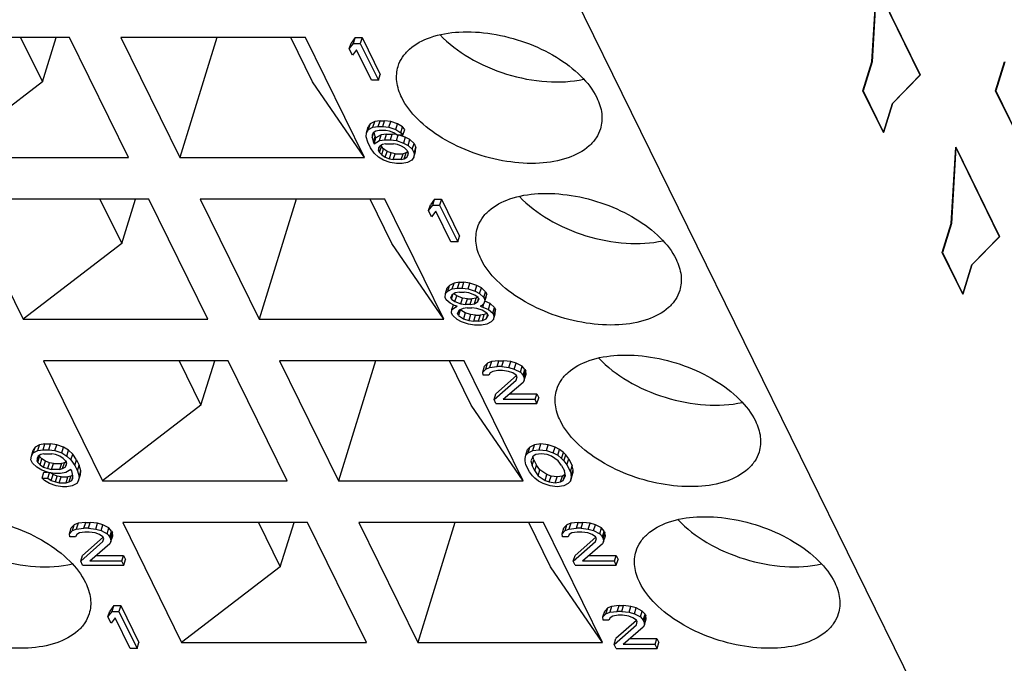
# Model space of a CAD drawing. Header units: millimetres. Extents: x 0 to 420, y 0 to 297.
# Tile 54 of 124: x 188.27 to 194.9, y 38.55 to 42.88. Entities that reach past the tile are written whole.
import ezdxf

# ---------------------------------------------------------------- set-up
doc = ezdxf.new("R2010")
doc.units = ezdxf.units.MM
doc.header["$LTSCALE"] = 23.1
doc.layers.get('0').update_dxf_attribs({"linetype": 'CONTINUOUS'})
doc.layers.add('INTFCLR_139', color=7, linetype='CONTINUOUS')

msp = doc.modelspace()

# ---------------------------------------------------------------- linework, layer by layer
at = {"color": 7, "linetype": 'CONTINUOUS'}
for p, q in [((188.33557, 50.51846), (197.94439, 30.93774)), ((188.6064, 42.76387), (187.36297, 42.76387)), ((188.27675, 42.76387), (188.42344, 42.46494)), ((188.42344, 42.46494), (188.51582, 42.76387)), ((189.00295, 41.95578), (188.6064, 42.76387)), ((190.19522, 42.76387), (188.95179, 42.76387)), ((188.95179, 42.76387), (189.34835, 41.95578)), ((189.59807, 42.76387), (189.34835, 41.95578)), ((190.24254, 42.46494), (190.09585, 42.76387)), ((190.59177, 41.95578), (190.19522, 42.76387)), ((190.52911, 42.76387), (190.50123, 42.72684)), ((190.51701, 42.72471), (190.52911, 42.76387)), ((190.52911, 42.76387), (190.57516, 42.76387)), ((190.57516, 42.76387), (190.56306, 42.72471)), ((190.57516, 42.76387), (190.69718, 42.51523)), ((190.48913, 42.68767), (190.50123, 42.72684)), ((190.48913, 42.68767), (190.51701, 42.72471)), ((190.5099, 42.64535), (190.48913, 42.68767)), ((190.53778, 42.68238), (190.5099, 42.64535)), ((190.51701, 42.72471), (190.56306, 42.72471)), ((190.63902, 42.47606), (190.53778, 42.68238)), ((190.56306, 42.72471), (190.68508, 42.47606)), ((190.68508, 42.47606), (190.69718, 42.51523)), ((188.42344, 42.46494), (187.75952, 41.95578)), ((190.59177, 41.95578), (190.24254, 42.46494)), ((190.68508, 42.47606), (190.63902, 42.47606)), ((190.60507, 42.12293), (190.61718, 42.1621)), ((190.62982, 42.18326), (190.61718, 42.1621)), ((190.61772, 42.1441), (190.62982, 42.18326)), ((190.61772, 42.1441), (190.64831, 42.15997)), ((190.66041, 42.19913), (190.62982, 42.18326)), ((190.64831, 42.15997), (190.66041, 42.19913)), ((190.64831, 42.15997), (190.68409, 42.16526)), ((190.69619, 42.20442), (190.66041, 42.19913)), ((190.68409, 42.16526), (190.69619, 42.20442)), ((190.68409, 42.16526), (190.71479, 42.16526)), ((190.69619, 42.20442), (190.72689, 42.20442)), ((190.71479, 42.16526), (190.72689, 42.20442)), ((190.71479, 42.16526), (190.75576, 42.15997)), ((190.76787, 42.19913), (190.72689, 42.20442)), ((190.75576, 42.15997), (190.76787, 42.19913)), ((190.75576, 42.15997), (190.80193, 42.1441)), ((190.81403, 42.18326), (190.76787, 42.19913)), ((190.80193, 42.1441), (190.81403, 42.18326)), ((190.84744, 42.1621), (190.81403, 42.18326)), ((190.83534, 42.12293), (190.84744, 42.1621)), ((190.86291, 42.14623), (190.84744, 42.1621)), ((190.6027, 42.09648), (190.60507, 42.12293)), ((190.6132, 42.05945), (190.6027, 42.09648)), ((190.60507, 42.12293), (190.61772, 42.1441)), ((190.65113, 42.12293), (190.64357, 42.10706)), ((190.64357, 42.10706), (190.64368, 42.09119)), ((190.64368, 42.09119), (190.65402, 42.12465)), ((190.64368, 42.09119), (190.65158, 42.05945)), ((190.66896, 42.13351), (190.65113, 42.12293)), ((190.65158, 42.05945), (190.66368, 42.09862)), ((190.65677, 42.04887), (190.66887, 42.08804)), ((190.66368, 42.09862), (190.65679, 42.12629)), ((190.66368, 42.09862), (190.66887, 42.08804)), ((190.70454, 42.1092), (190.66887, 42.08804)), ((190.68939, 42.1388), (190.66896, 42.13351)), ((190.73545, 42.1388), (190.68939, 42.1388)), ((190.69244, 42.07003), (190.70454, 42.1092)), ((190.74032, 42.11449), (190.70454, 42.1092)), ((190.72822, 42.07532), (190.74032, 42.11449)), ((190.76107, 42.13351), (190.73545, 42.1388)), ((190.74032, 42.11449), (190.7787, 42.11449)), ((190.78929, 42.12293), (190.76107, 42.13351)), ((190.7666, 42.07532), (190.7787, 42.11449)), ((190.80691, 42.11085), (190.7787, 42.11449)), ((190.81243, 42.10706), (190.78929, 42.12293)), ((190.80193, 42.1441), (190.83534, 42.12293)), ((190.80757, 42.07003), (190.81902, 42.10706)), ((190.8508, 42.10706), (190.81243, 42.10706)), ((190.86584, 42.09333), (190.82588, 42.10706)), ((190.83534, 42.12293), (190.8508, 42.10706)), ((190.8508, 42.10706), (190.86291, 42.14623)), ((190.86584, 42.09333), (190.85374, 42.05416)), ((190.89666, 42.07746), (190.86584, 42.09333)), ((190.63137, 42.02242), (190.6132, 42.05945)), ((190.65722, 41.98539), (190.63137, 42.02242)), ((190.65158, 42.05945), (190.65677, 42.04887)), ((190.65677, 42.04887), (190.69244, 42.07003)), ((190.69526, 42.033), (190.6851, 42.02242)), ((190.6851, 42.02242), (190.68522, 42.00655)), ((190.68522, 42.00655), (190.6925, 42.03012)), ((190.69244, 42.07003), (190.72822, 42.07532)), ((190.693, 41.99068), (190.70511, 42.02984)), ((190.7131, 42.04358), (190.69526, 42.033)), ((190.70169, 42.03681), (190.70511, 42.02984)), ((190.72057, 42.01397), (190.70511, 42.02984)), ((190.73353, 42.04887), (190.7131, 42.04358)), ((190.72822, 42.07532), (190.7666, 42.07532)), ((190.73353, 42.04887), (190.78725, 42.04887)), ((190.7666, 42.07532), (190.80757, 42.07003)), ((190.81288, 42.04358), (190.78725, 42.04887)), ((190.80757, 42.07003), (190.85374, 42.05416)), ((190.8411, 42.033), (190.81288, 42.04358)), ((190.86164, 42.02242), (190.8411, 42.033)), ((190.85374, 42.05416), (190.88455, 42.03829)), ((190.8771, 42.00655), (190.86164, 42.02242)), ((190.88455, 42.03829), (190.89666, 42.07746)), ((190.88455, 42.03829), (190.91288, 42.01184)), ((190.92499, 42.051), (190.89666, 42.07746)), ((190.91288, 42.01184), (190.92499, 42.051)), ((190.92499, 42.051), (190.93797, 42.02455)), ((190.92587, 41.98539), (190.93797, 42.02455)), ((190.9356, 41.9981), (190.93797, 42.02455)), ((187.75952, 41.95578), (189.00295, 41.95578)), ((189.34835, 41.95578), (190.59177, 41.95578)), ((190.68555, 41.95893), (190.65722, 41.98539)), ((190.693, 41.99068), (190.68522, 42.00655)), ((190.71896, 41.93777), (190.68555, 41.95893)), ((190.693, 41.99068), (190.70847, 41.97481)), ((190.70847, 41.97481), (190.72057, 42.01397)), ((190.70847, 41.97481), (190.73161, 41.95893)), ((190.74371, 41.9981), (190.72057, 42.01397)), ((190.73161, 41.95893), (190.74371, 41.9981)), ((190.73161, 41.95893), (190.75983, 41.94835)), ((190.77193, 41.98752), (190.74371, 41.9981)), ((190.75983, 41.94835), (190.77193, 41.98752)), ((190.79755, 41.98223), (190.77193, 41.98752)), ((190.78545, 41.94306), (190.79755, 41.98223)), ((190.79755, 41.98223), (190.85128, 41.98223)), ((190.83918, 41.94306), (190.85128, 41.98223)), ((190.87171, 41.98752), (190.85128, 41.98223)), ((190.85961, 41.94835), (190.87171, 41.98752)), ((190.85961, 41.94835), (190.87744, 41.95893)), ((190.88312, 41.99429), (190.87171, 41.98752)), ((190.8771, 42.00655), (190.88489, 41.99068)), ((190.88494, 41.98321), (190.87744, 41.95893)), ((190.87744, 41.95893), (190.885, 41.97481)), ((190.885, 41.97481), (190.88489, 41.99068)), ((190.92349, 41.95893), (190.91085, 41.93777)), ((190.91288, 42.01184), (190.92587, 41.98539)), ((190.92349, 41.95893), (190.9356, 41.9981)), ((190.92587, 41.98539), (190.92349, 41.95893)), ((190.76513, 41.9219), (190.71896, 41.93777)), ((190.75983, 41.94835), (190.78545, 41.94306)), ((190.8061, 41.91661), (190.76513, 41.9219)), ((190.83918, 41.94306), (190.78545, 41.94306)), ((190.84448, 41.91661), (190.8061, 41.91661)), ((190.83918, 41.94306), (190.85961, 41.94835)), ((190.88026, 41.9219), (190.84448, 41.91661)), ((190.91085, 41.93777), (190.88026, 41.9219)), ((189.14022, 41.67605), (187.89679, 41.67605)), ((187.89679, 41.67605), (188.29335, 40.86796)), ((188.81057, 41.67605), (188.95727, 41.37712)), ((188.95727, 41.37712), (189.04964, 41.67605)), ((189.53677, 40.86796), (189.14022, 41.67605)), ((190.72904, 41.67605), (189.48562, 41.67605)), ((189.48562, 41.67605), (189.88217, 40.86796)), ((190.13189, 41.67605), (189.88217, 40.86796)), ((190.77636, 41.37712), (190.62967, 41.67605)), ((191.1256, 40.86796), (190.72904, 41.67605)), ((191.02295, 41.59986), (191.03505, 41.63902)), ((191.02295, 41.59986), (191.05083, 41.63689)), ((191.06293, 41.67605), (191.03505, 41.63902)), ((191.05083, 41.63689), (191.06293, 41.67605)), ((191.05083, 41.63689), (191.09688, 41.63689)), ((191.06293, 41.67605), (191.10899, 41.67605)), ((191.10899, 41.67605), (191.09688, 41.63689)), ((191.09688, 41.63689), (191.2189, 41.38824)), ((191.10899, 41.67605), (191.231, 41.42741)), ((191.04372, 41.55753), (191.02295, 41.59986)), ((191.0716, 41.59457), (191.04372, 41.55753)), ((191.17285, 41.38824), (191.0716, 41.59457)), ((191.2189, 41.38824), (191.231, 41.42741)), ((188.95727, 41.37712), (188.29335, 40.86796)), ((191.1256, 40.86796), (190.77636, 41.37712)), ((191.2189, 41.38824), (191.17285, 41.38824)), ((191.16364, 41.09544), (191.14841, 41.07957)), ((191.15154, 41.05628), (191.16364, 41.09544)), ((191.19423, 41.11132), (191.16364, 41.09544)), ((191.18213, 41.07215), (191.19423, 41.11132)), ((191.23001, 41.11661), (191.19423, 41.11132)), ((191.21791, 41.07744), (191.23001, 41.11661)), ((191.23001, 41.11661), (191.26072, 41.11661)), ((191.24861, 41.07744), (191.26072, 41.11661)), ((191.30169, 41.11132), (191.26072, 41.11661)), ((191.28959, 41.07215), (191.30169, 41.11132)), ((191.34786, 41.09544), (191.30169, 41.11132)), ((191.33575, 41.05628), (191.34786, 41.09544)), ((191.37867, 41.07957), (191.34786, 41.09544)), ((191.13393, 41.01396), (191.1363, 41.04041)), ((191.1363, 41.04041), (191.14841, 41.07957)), ((191.1363, 41.04041), (191.15154, 41.05628)), ((191.15154, 41.05628), (191.18213, 41.07215)), ((191.17987, 41.02983), (191.17231, 41.01396)), ((191.1775, 41.00337), (191.18726, 41.03494)), ((191.20279, 41.0457), (191.17987, 41.02983)), ((191.18213, 41.07215), (191.21791, 41.07744)), ((191.21274, 41.02667), (191.19394, 41.03957)), ((191.20064, 40.9875), (191.21274, 41.02667)), ((191.23089, 41.05099), (191.20279, 41.0457)), ((191.25123, 41.0108), (191.21274, 41.02667)), ((191.21791, 41.07744), (191.24861, 41.07744)), ((191.23089, 41.05099), (191.26159, 41.05099)), ((191.24861, 41.07744), (191.28959, 41.07215)), ((191.29489, 41.0457), (191.26159, 41.05099)), ((191.28959, 41.07215), (191.33575, 41.05628)), ((191.33338, 41.02983), (191.29489, 41.0457)), ((191.35652, 41.01396), (191.33338, 41.02983)), ((191.33575, 41.05628), (191.36657, 41.04041)), ((191.36657, 41.04041), (191.37867, 41.07957)), ((191.36657, 41.04041), (191.3949, 41.01396)), ((191.407, 41.05312), (191.37867, 41.07957)), ((191.3949, 41.01396), (191.407, 41.05312)), ((191.40269, 40.99808), (191.41479, 41.03725)), ((191.407, 41.05312), (191.41479, 41.03725)), ((191.40982, 41.01609), (191.41479, 41.03725)), ((191.14172, 40.99808), (191.13393, 41.01396)), ((191.16746, 40.97692), (191.14172, 40.99808)), ((191.19827, 40.96105), (191.16746, 40.97692)), ((191.1775, 41.00337), (191.17231, 41.01396)), ((191.1775, 41.00337), (191.20064, 40.9875)), ((191.18055, 40.9346), (191.19003, 40.96529)), ((191.21622, 40.95576), (191.19827, 40.96105)), ((191.20064, 40.9875), (191.23913, 40.97163)), ((191.20603, 40.95877), (191.20346, 40.95047)), ((191.23913, 40.97163), (191.25123, 41.0108)), ((191.23913, 40.97163), (191.27243, 40.96634)), ((191.28453, 41.00551), (191.25123, 41.0108)), ((191.27243, 40.96634), (191.28453, 41.00551)), ((191.30313, 40.96634), (191.27243, 40.96634)), ((191.28453, 41.00551), (191.31523, 41.00551)), ((191.30313, 40.96634), (191.31523, 41.00551)), ((191.30313, 40.96634), (191.33124, 40.97163)), ((191.34334, 41.0108), (191.31523, 41.00551)), ((191.33124, 40.97163), (191.34334, 41.0108)), ((191.33124, 40.97163), (191.35415, 40.9875)), ((191.35219, 41.01693), (191.34334, 41.0108)), ((191.35415, 40.9875), (191.36008, 41.0067)), ((191.35415, 40.9875), (191.36171, 41.00337)), ((191.35652, 41.01396), (191.36171, 41.00337)), ((191.38248, 40.96105), (191.36973, 40.95576)), ((191.39772, 40.97692), (191.38248, 40.96105)), ((191.38767, 40.95047), (191.39496, 40.97405)), ((191.3949, 41.01396), (191.40269, 40.99808)), ((191.39772, 40.97692), (191.40982, 41.01609)), ((191.40269, 40.99808), (191.39772, 40.97692)), ((191.43827, 40.97377), (191.40144, 40.98895)), ((191.42616, 40.9346), (191.43827, 40.97377)), ((191.4666, 40.94732), (191.43827, 40.97377)), ((191.17818, 40.90815), (191.18055, 40.9346)), ((191.18597, 40.89228), (191.17818, 40.90815)), ((191.18055, 40.9346), (191.20346, 40.95047)), ((191.2143, 40.86583), (191.18597, 40.89228)), ((191.20346, 40.95047), (191.21622, 40.95576)), ((191.2292, 40.92931), (191.21656, 40.90815)), ((191.22434, 40.89228), (191.21656, 40.90815)), ((191.23645, 40.93144), (191.22434, 40.89228)), ((191.22434, 40.89228), (191.25775, 40.87112)), ((191.25471, 40.93989), (191.2292, 40.92931)), ((191.23609, 40.93217), (191.23645, 40.93144)), ((191.26986, 40.91028), (191.23645, 40.93144)), ((191.28281, 40.94518), (191.25471, 40.93989)), ((191.26986, 40.91028), (191.25775, 40.87112)), ((191.30575, 40.8997), (191.26986, 40.91028)), ((191.28281, 40.94518), (191.31352, 40.94518)), ((191.30575, 40.8997), (191.29365, 40.86054)), ((191.33905, 40.89441), (191.30575, 40.8997)), ((191.34681, 40.93989), (191.31352, 40.94518)), ((191.32695, 40.85525), (191.33905, 40.89441)), ((191.33905, 40.89441), (191.36975, 40.89441)), ((191.38271, 40.92931), (191.34681, 40.93989)), ((191.36975, 40.89441), (191.35765, 40.85525)), ((191.36973, 40.95576), (191.38767, 40.95047)), ((191.39786, 40.8997), (191.36975, 40.89441)), ((191.41612, 40.90815), (191.38271, 40.92931)), ((191.38576, 40.86054), (191.39786, 40.8997)), ((191.38767, 40.95047), (191.42616, 40.9346)), ((191.41643, 40.90741), (191.39786, 40.8997)), ((191.42016, 40.89991), (191.41127, 40.87112)), ((191.41127, 40.87112), (191.42391, 40.89228)), ((191.41612, 40.90815), (191.42391, 40.89228)), ((191.42616, 40.9346), (191.4545, 40.90815)), ((191.4545, 40.90815), (191.4666, 40.94732)), ((191.4545, 40.90815), (191.46228, 40.89228)), ((191.45991, 40.86583), (191.47202, 40.90499)), ((191.46228, 40.89228), (191.45991, 40.86583)), ((191.46228, 40.89228), (191.47439, 40.93144)), ((191.4666, 40.94732), (191.47439, 40.93144)), ((191.47202, 40.90499), (191.47439, 40.93144)), ((188.29335, 40.86796), (189.53677, 40.86796)), ((189.88217, 40.86796), (191.1256, 40.86796)), ((191.24511, 40.84996), (191.2143, 40.86583)), ((191.29128, 40.83409), (191.24511, 40.84996)), ((191.25775, 40.87112), (191.29365, 40.86054)), ((191.33225, 40.8288), (191.29128, 40.83409)), ((191.29365, 40.86054), (191.32695, 40.85525)), ((191.35765, 40.85525), (191.32695, 40.85525)), ((191.37831, 40.8288), (191.33225, 40.8288)), ((191.35765, 40.85525), (191.38576, 40.86054)), ((191.41409, 40.83409), (191.37831, 40.8288)), ((191.38576, 40.86054), (191.41127, 40.87112)), ((191.44468, 40.84996), (191.41409, 40.83409)), ((191.45991, 40.86583), (191.44468, 40.84996)), ((189.67404, 40.58824), (188.43062, 40.58824)), ((188.43062, 40.58824), (188.82717, 39.78014)), ((189.3444, 40.58824), (189.49109, 40.28931)), ((189.49109, 40.28931), (189.58347, 40.58824)), ((190.0706, 39.78014), (189.67404, 40.58824)), ((191.26287, 40.58824), (190.01944, 40.58824)), ((190.01944, 40.58824), (190.41599, 39.78014)), ((190.66571, 40.58824), (190.41599, 39.78014)), ((191.31019, 40.28931), (191.16349, 40.58824)), ((191.65942, 39.78014), (191.26287, 40.58824)), ((191.42033, 40.57237), (191.40002, 40.5512)), ((191.40823, 40.5332), (191.42033, 40.57237)), ((191.44584, 40.58295), (191.42033, 40.57237)), ((191.44584, 40.58295), (191.43374, 40.54378)), ((191.49698, 40.58824), (191.44584, 40.58295)), ((191.48487, 40.54907), (191.49698, 40.58824)), ((191.49698, 40.58824), (191.52768, 40.58824)), ((191.51557, 40.54907), (191.52768, 40.58824)), ((191.57633, 40.58295), (191.52768, 40.58824)), ((191.56422, 40.54378), (191.57633, 40.58295)), ((191.61222, 40.57237), (191.57633, 40.58295)), ((191.60012, 40.5332), (191.61222, 40.57237)), ((191.65331, 40.5512), (191.61222, 40.57237)), ((191.38791, 40.51204), (191.40002, 40.5512)), ((191.38791, 40.51204), (191.40823, 40.5332)), ((191.39062, 40.49088), (191.38791, 40.51204)), ((191.40823, 40.5332), (191.43374, 40.54378)), ((191.43656, 40.50675), (191.429, 40.49088)), ((191.43374, 40.54378), (191.48487, 40.54907)), ((191.4544, 40.51733), (191.43656, 40.50675)), ((191.49018, 40.52262), (191.4544, 40.51733)), ((191.51557, 40.54907), (191.48487, 40.54907)), ((191.52088, 40.52262), (191.49018, 40.52262)), ((191.51557, 40.54907), (191.56422, 40.54378)), ((191.56185, 40.51733), (191.52088, 40.52262)), ((191.59007, 40.50675), (191.56185, 40.51733)), ((191.56422, 40.54378), (191.60012, 40.5332)), ((191.61321, 40.49088), (191.59007, 40.50675)), ((191.60012, 40.5332), (191.6412, 40.51204)), ((191.6412, 40.51204), (191.65331, 40.5512)), ((191.6412, 40.51204), (191.65926, 40.49088)), ((191.67137, 40.53004), (191.65331, 40.5512)), ((191.65926, 40.49088), (191.67137, 40.53004)), ((191.66446, 40.4803), (191.67656, 40.51946)), ((191.66716, 40.45914), (191.67927, 40.4983)), ((191.67137, 40.53004), (191.67656, 40.51946)), ((191.67927, 40.4983), (191.67656, 40.51946)), ((191.429, 40.49088), (191.39062, 40.49088)), ((191.46342, 40.32688), (191.61344, 40.45914)), ((191.61439, 40.48847), (191.47553, 40.36604)), ((191.6596, 40.44326), (191.52483, 40.32688)), ((191.6184, 40.4803), (191.61321, 40.49088)), ((191.61344, 40.45914), (191.6184, 40.4803)), ((191.66446, 40.4803), (191.65926, 40.49088)), ((191.66716, 40.45914), (191.6596, 40.44326)), ((191.66446, 40.4803), (191.66716, 40.45914)), ((191.46342, 40.32688), (191.47553, 40.36604)), ((191.57018, 40.36604), (191.75185, 40.36604)), ((191.73974, 40.32688), (191.75185, 40.36604)), ((191.75185, 40.36604), (191.76483, 40.33959)), ((191.47641, 40.30043), (191.46342, 40.32688)), ((191.47641, 40.30043), (191.75272, 40.30043)), ((191.73974, 40.32688), (191.52483, 40.32688)), ((191.75272, 40.30043), (191.73974, 40.32688)), ((191.75272, 40.30043), (191.76483, 40.33959)), ((189.49109, 40.28931), (188.82717, 39.78014)), ((191.65942, 39.78014), (191.31019, 40.28931)), ((188.34923, 39.9473), (188.36133, 39.98647)), ((188.34923, 39.9473), (188.36187, 39.96846)), ((188.37397, 40.00763), (188.36133, 39.98647)), ((188.36187, 39.96846), (188.37397, 40.00763)), ((188.36187, 39.96846), (188.39246, 39.98433)), ((188.40456, 40.0235), (188.37397, 40.00763)), ((188.39246, 39.98433), (188.40456, 40.0235)), ((188.39246, 39.98433), (188.42824, 39.98962)), ((188.44034, 40.02879), (188.40456, 40.0235)), ((188.42824, 39.98962), (188.44034, 40.02879)), ((188.42824, 39.98962), (188.46662, 39.98962)), ((188.44034, 40.02879), (188.47872, 40.02879)), ((188.46662, 39.98962), (188.47872, 40.02879)), ((188.46662, 39.98962), (188.50759, 39.98433)), ((188.51969, 40.0235), (188.47872, 40.02879)), ((188.50759, 39.98433), (188.51969, 40.0235)), ((188.50759, 39.98433), (188.55376, 39.96846)), ((188.56586, 40.00763), (188.51969, 40.0235)), ((188.55376, 39.96846), (188.56586, 40.00763)), ((188.55376, 39.96846), (188.58717, 39.9473)), ((188.59927, 39.98647), (188.56586, 40.00763)), ((188.58717, 39.9473), (188.59927, 39.98647)), ((188.6276, 39.96001), (188.59927, 39.98647)), ((191.6778, 39.95259), (191.6899, 39.99176)), ((191.6778, 39.95259), (191.69304, 39.96846)), ((191.70514, 40.00763), (191.6899, 39.99176)), ((191.69304, 39.96846), (191.70514, 40.00763)), ((191.69304, 39.96846), (191.72363, 39.98433)), ((191.73573, 40.0235), (191.70514, 40.00763)), ((191.72363, 39.98433), (191.73573, 40.0235)), ((191.72363, 39.98433), (191.76709, 39.98962)), ((191.77919, 40.02879), (191.73573, 40.0235)), ((191.76709, 39.98962), (191.77919, 40.02879)), ((191.76709, 39.98962), (191.81573, 39.98433)), ((191.82784, 40.0235), (191.77919, 40.02879)), ((191.81573, 39.98433), (191.82784, 40.0235)), ((191.81573, 39.98433), (191.8619, 39.96846)), ((191.874, 40.00763), (191.82784, 40.0235)), ((191.8619, 39.96846), (191.874, 40.00763)), ((191.8619, 39.96846), (191.89272, 39.95259)), ((191.90482, 39.99176), (191.874, 40.00763)), ((191.89272, 39.95259), (191.90482, 39.99176)), ((191.93055, 39.97059), (191.90482, 39.99176)), ((191.91845, 39.93143), (191.93055, 39.97059)), ((191.94602, 39.95472), (191.93055, 39.97059)), ((188.34686, 39.92085), (188.34923, 39.9473)), ((188.35724, 39.89969), (188.34686, 39.92085)), ((188.38557, 39.87324), (188.35724, 39.89969)), ((188.39528, 39.9473), (188.38772, 39.93143)), ((188.38772, 39.93143), (188.38783, 39.91556)), ((188.38783, 39.91556), (188.39817, 39.94901)), ((188.39302, 39.90498), (188.38783, 39.91556)), ((188.39302, 39.90498), (188.40513, 39.94414)), ((188.39302, 39.90498), (188.40849, 39.88911)), ((188.41311, 39.95788), (188.39528, 39.9473)), ((188.40171, 39.95111), (188.40513, 39.94414)), ((188.42059, 39.92827), (188.40513, 39.94414)), ((188.40849, 39.88911), (188.42059, 39.92827)), ((188.43354, 39.96317), (188.41311, 39.95788)), ((188.44373, 39.9124), (188.42059, 39.92827)), ((188.43162, 39.87324), (188.44373, 39.9124)), ((188.43354, 39.96317), (188.48727, 39.96317)), ((188.47195, 39.90182), (188.44373, 39.9124)), ((188.45984, 39.86265), (188.47195, 39.90182)), ((188.49757, 39.89653), (188.47195, 39.90182)), ((188.5129, 39.95788), (188.48727, 39.96317)), ((188.54111, 39.9473), (188.5129, 39.95788)), ((188.56425, 39.93143), (188.54111, 39.9473)), ((188.57173, 39.90182), (188.5513, 39.89653)), ((188.55963, 39.86265), (188.57173, 39.90182)), ((188.57972, 39.91556), (188.56425, 39.93143)), ((188.58314, 39.90859), (188.57173, 39.90182)), ((188.58496, 39.89751), (188.57746, 39.87324)), ((188.57972, 39.91556), (188.58491, 39.90498)), ((188.58502, 39.88911), (188.58491, 39.90498)), ((188.58717, 39.9473), (188.6155, 39.92085)), ((188.6155, 39.92085), (188.6276, 39.96001)), ((188.6155, 39.92085), (188.64135, 39.88382)), ((188.65345, 39.92298), (188.6276, 39.96001)), ((188.64135, 39.88382), (188.65345, 39.92298)), ((188.65345, 39.92298), (188.67162, 39.88595)), ((191.67283, 39.93143), (191.6778, 39.95259)), ((191.67295, 39.91556), (191.67283, 39.93143)), ((191.67825, 39.88911), (191.67295, 39.91556)), ((191.72645, 39.9473), (191.71132, 39.91556)), ((191.71132, 39.91556), (191.71923, 39.88382)), ((191.71923, 39.88382), (191.73133, 39.92298)), ((191.73133, 39.92298), (191.72568, 39.94568)), ((191.74428, 39.95788), (191.72645, 39.9473)), ((191.73133, 39.92298), (191.7495, 39.88595)), ((191.78007, 39.96317), (191.74428, 39.95788)), ((191.82104, 39.95788), (191.78007, 39.96317)), ((191.84926, 39.9473), (191.82104, 39.95788)), ((191.89554, 39.91556), (191.84926, 39.9473)), ((191.89272, 39.95259), (191.91845, 39.93143)), ((191.91879, 39.88382), (191.89554, 39.91556)), ((191.91845, 39.93143), (191.93391, 39.91556)), ((191.93391, 39.91556), (191.94602, 39.95472)), ((191.93391, 39.91556), (191.95457, 39.88911)), ((191.96667, 39.92827), (191.94602, 39.95472)), ((191.95457, 39.88911), (191.96667, 39.92827)), ((191.96667, 39.92827), (191.99004, 39.88066)), ((188.41898, 39.85207), (188.38557, 39.87324)), ((188.40849, 39.88911), (188.43162, 39.87324)), ((188.46515, 39.8362), (188.41898, 39.85207)), ((188.42192, 39.79917), (188.43402, 39.83834)), ((188.43162, 39.87324), (188.45984, 39.86265)), ((188.43402, 39.83834), (188.45894, 39.83834)), ((188.45984, 39.86265), (188.48547, 39.85736)), ((188.46029, 39.79917), (188.47149, 39.83538)), ((188.50612, 39.83091), (188.46515, 39.8362)), ((188.49554, 39.82247), (188.47791, 39.83455)), ((188.48547, 39.85736), (188.49757, 39.89653)), ((188.53919, 39.85736), (188.48547, 39.85736)), ((188.49757, 39.89653), (188.5513, 39.89653)), ((188.5513, 39.89653), (188.53919, 39.85736)), ((188.53919, 39.85736), (188.55963, 39.86265)), ((188.58028, 39.8362), (188.5445, 39.83091)), ((188.55963, 39.86265), (188.57746, 39.87324)), ((188.57746, 39.87324), (188.58502, 39.88911)), ((188.61595, 39.85736), (188.58028, 39.8362)), ((188.62114, 39.84678), (188.61595, 39.85736)), ((188.62904, 39.81504), (188.62114, 39.84678)), ((188.64135, 39.88382), (188.65952, 39.84678)), ((188.65952, 39.84678), (188.67162, 39.88595)), ((188.65952, 39.84678), (188.67002, 39.80975)), ((188.67002, 39.80975), (188.68212, 39.84892)), ((188.68212, 39.84892), (188.67162, 39.88595)), ((188.67975, 39.82247), (188.68212, 39.84892)), ((191.70162, 39.84149), (191.67825, 39.88911)), ((191.72227, 39.81504), (191.70162, 39.84149)), ((191.7374, 39.84678), (191.71923, 39.88382)), ((191.7374, 39.84678), (191.7495, 39.88595)), ((191.7374, 39.84678), (191.76065, 39.81504)), ((191.77275, 39.85421), (191.7495, 39.88595)), ((191.76065, 39.81504), (191.77275, 39.85421)), ((191.81903, 39.82247), (191.77275, 39.85421)), ((191.91879, 39.88382), (191.93696, 39.84678)), ((191.94486, 39.81504), (191.93696, 39.84678)), ((191.95457, 39.88911), (191.97794, 39.84149)), ((191.97794, 39.84149), (191.99004, 39.88066)), ((191.97794, 39.84149), (191.98324, 39.81504)), ((191.98324, 39.81504), (191.99534, 39.85421)), ((191.98335, 39.79917), (191.99546, 39.83834)), ((191.99534, 39.85421), (191.99004, 39.88066)), ((191.99049, 39.81718), (191.99546, 39.83834)), ((191.99546, 39.83834), (191.99534, 39.85421)), ((188.42192, 39.79917), (188.46029, 39.79917)), ((188.43738, 39.7833), (188.42192, 39.79917)), ((188.47079, 39.76214), (188.43738, 39.7833)), ((188.46029, 39.79917), (188.48343, 39.7833)), ((188.48343, 39.7833), (188.49554, 39.82247)), ((188.48343, 39.7833), (188.51165, 39.77272)), ((188.52376, 39.81189), (188.49554, 39.82247)), ((188.5445, 39.83091), (188.50612, 39.83091)), ((188.51165, 39.77272), (188.52376, 39.81189)), ((188.51165, 39.77272), (188.53728, 39.76743)), ((188.54938, 39.8066), (188.52376, 39.81189)), ((188.53728, 39.76743), (188.54938, 39.8066)), ((188.53728, 39.76743), (188.58333, 39.76743)), ((188.54938, 39.8066), (188.59543, 39.8066)), ((188.58333, 39.76743), (188.59543, 39.8066)), ((188.58333, 39.76743), (188.60376, 39.77272)), ((188.61586, 39.81189), (188.59543, 39.8066)), ((188.60376, 39.77272), (188.61586, 39.81189)), ((188.60376, 39.77272), (188.62159, 39.7833)), ((188.62803, 39.81911), (188.61586, 39.81189)), ((188.62159, 39.7833), (188.6291, 39.80758)), ((188.62159, 39.7833), (188.62916, 39.79917)), ((188.62916, 39.79917), (188.62904, 39.81504)), ((188.66765, 39.7833), (188.655, 39.76214)), ((188.66765, 39.7833), (188.67975, 39.82247)), ((188.67002, 39.80975), (188.66765, 39.7833)), ((188.82717, 39.78014), (190.0706, 39.78014)), ((190.41599, 39.78014), (191.65942, 39.78014)), ((191.73774, 39.79917), (191.72227, 39.81504)), ((191.76347, 39.77801), (191.73774, 39.79917)), ((191.76065, 39.81504), (191.80693, 39.7833)), ((191.79429, 39.76214), (191.76347, 39.77801)), ((191.80693, 39.7833), (191.81903, 39.82247)), ((191.80693, 39.7833), (191.83515, 39.77272)), ((191.84725, 39.81189), (191.81903, 39.82247)), ((191.83515, 39.77272), (191.84725, 39.81189)), ((191.83515, 39.77272), (191.87612, 39.76743)), ((191.88822, 39.8066), (191.84725, 39.81189)), ((191.87612, 39.76743), (191.88822, 39.8066)), ((191.87612, 39.76743), (191.9119, 39.77272)), ((191.92401, 39.81189), (191.88822, 39.8066)), ((191.9119, 39.77272), (191.92401, 39.81189)), ((191.9119, 39.77272), (191.92974, 39.7833)), ((191.94184, 39.82247), (191.92401, 39.81189)), ((191.92974, 39.7833), (191.94184, 39.82247)), ((191.92974, 39.7833), (191.94486, 39.81504)), ((191.94261, 39.82408), (191.94184, 39.82247)), ((191.97839, 39.77801), (191.96315, 39.76214)), ((191.97839, 39.77801), (191.99049, 39.81718)), ((191.98335, 39.79917), (191.97839, 39.77801)), ((191.98324, 39.81504), (191.98335, 39.79917)), ((188.51696, 39.74627), (188.47079, 39.76214)), ((188.55793, 39.74098), (188.51696, 39.74627)), ((188.58863, 39.74098), (188.55793, 39.74098)), ((188.62441, 39.74627), (188.58863, 39.74098)), ((188.655, 39.76214), (188.62441, 39.74627)), ((191.84045, 39.74627), (191.79429, 39.76214)), ((191.8891, 39.74098), (191.84045, 39.74627)), ((191.93256, 39.74627), (191.8891, 39.74098)), ((191.96315, 39.76214), (191.93256, 39.74627)), ((188.71498, 39.50042), (188.66385, 39.49513)), ((188.70288, 39.46125), (188.71498, 39.50042)), ((188.71498, 39.50042), (188.74568, 39.50042)), ((188.73358, 39.46125), (188.74568, 39.50042)), ((188.79433, 39.49513), (188.74568, 39.50042)), ((190.20787, 39.50042), (188.96444, 39.50042)), ((188.96444, 39.50042), (189.36099, 38.69233)), ((189.87822, 39.50042), (190.02491, 39.20149)), ((190.02491, 39.20149), (190.11729, 39.50042)), ((190.60442, 38.69233), (190.20787, 39.50042)), ((191.79669, 39.50042), (190.55326, 39.50042)), ((190.55326, 39.50042), (190.94982, 38.69233)), ((191.19954, 39.50042), (190.94982, 38.69233)), ((191.84401, 39.20149), (191.69732, 39.50042)), ((192.19324, 38.69233), (191.79669, 39.50042)), ((192.0308, 39.50042), (191.97967, 39.49513)), ((192.0187, 39.46125), (192.0308, 39.50042)), ((192.0308, 39.50042), (192.0615, 39.50042)), ((192.0494, 39.46125), (192.0615, 39.50042)), ((192.11015, 39.49513), (192.0615, 39.50042)), ((188.60592, 39.42422), (188.61802, 39.46339)), ((188.60592, 39.42422), (188.62623, 39.44538)), ((188.63834, 39.48455), (188.61802, 39.46339)), ((188.62623, 39.44538), (188.63834, 39.48455)), ((188.62623, 39.44538), (188.65174, 39.45596)), ((188.66385, 39.49513), (188.63834, 39.48455)), ((188.66385, 39.49513), (188.65174, 39.45596)), ((188.65174, 39.45596), (188.70288, 39.46125)), ((188.70818, 39.4348), (188.6724, 39.42951)), ((188.73358, 39.46125), (188.70288, 39.46125)), ((188.73888, 39.4348), (188.70818, 39.4348)), ((188.73358, 39.46125), (188.78223, 39.45596)), ((188.77986, 39.42951), (188.73888, 39.4348)), ((188.78223, 39.45596), (188.79433, 39.49513)), ((188.78223, 39.45596), (188.81812, 39.44538)), ((188.83022, 39.48455), (188.79433, 39.49513)), ((188.81812, 39.44538), (188.83022, 39.48455)), ((188.81812, 39.44538), (188.85921, 39.42422)), ((188.87131, 39.46339), (188.83022, 39.48455)), ((188.85921, 39.42422), (188.87131, 39.46339)), ((188.88937, 39.44223), (188.87131, 39.46339)), ((188.87727, 39.40306), (188.88937, 39.44223)), ((188.88937, 39.44223), (188.89456, 39.43165)), ((191.92174, 39.42422), (191.93384, 39.46339)), ((191.92174, 39.42422), (191.94205, 39.44538)), ((191.95416, 39.48455), (191.93384, 39.46339)), ((191.94205, 39.44538), (191.95416, 39.48455)), ((191.94205, 39.44538), (191.96756, 39.45596)), ((191.97967, 39.49513), (191.95416, 39.48455)), ((191.97967, 39.49513), (191.96756, 39.45596)), ((191.96756, 39.45596), (192.0187, 39.46125)), ((192.024, 39.4348), (191.98822, 39.42951)), ((192.0494, 39.46125), (192.0187, 39.46125)), ((192.0547, 39.4348), (192.024, 39.4348)), ((192.0494, 39.46125), (192.09805, 39.45596)), ((192.09568, 39.42951), (192.0547, 39.4348)), ((192.09805, 39.45596), (192.11015, 39.49513)), ((192.09805, 39.45596), (192.13394, 39.44538)), ((192.14604, 39.48455), (192.11015, 39.49513)), ((192.13394, 39.44538), (192.14604, 39.48455)), ((192.13394, 39.44538), (192.17503, 39.42422)), ((192.18713, 39.46339), (192.14604, 39.48455)), ((192.17503, 39.42422), (192.18713, 39.46339)), ((192.20519, 39.44223), (192.18713, 39.46339)), ((192.19309, 39.40306), (192.20519, 39.44223)), ((192.20519, 39.44223), (192.21038, 39.43165)), ((188.60862, 39.40306), (188.60592, 39.42422)), ((188.647, 39.40306), (188.60862, 39.40306)), ((188.65457, 39.41893), (188.647, 39.40306)), ((188.6724, 39.42951), (188.65457, 39.41893)), ((188.68143, 39.23906), (188.83144, 39.37132)), ((188.83239, 39.40066), (188.69353, 39.27823)), ((188.80808, 39.41893), (188.77986, 39.42951)), ((188.83121, 39.40306), (188.80808, 39.41893)), ((188.83641, 39.39248), (188.83121, 39.40306)), ((188.83144, 39.37132), (188.83641, 39.39248)), ((188.85921, 39.42422), (188.87727, 39.40306)), ((188.88246, 39.39248), (188.87727, 39.40306)), ((188.88517, 39.37132), (188.87761, 39.35545)), ((188.88246, 39.39248), (188.89456, 39.43165)), ((188.88246, 39.39248), (188.88517, 39.37132)), ((188.88517, 39.37132), (188.89727, 39.41048)), ((188.89727, 39.41048), (188.89456, 39.43165)), ((191.92444, 39.40306), (191.92174, 39.42422)), ((191.96282, 39.40306), (191.92444, 39.40306)), ((191.97038, 39.41893), (191.96282, 39.40306)), ((191.98822, 39.42951), (191.97038, 39.41893)), ((191.99725, 39.23906), (192.14726, 39.37132)), ((192.14821, 39.40066), (192.00935, 39.27823)), ((192.12389, 39.41893), (192.09568, 39.42951)), ((192.14703, 39.40306), (192.12389, 39.41893)), ((192.15223, 39.39248), (192.14703, 39.40306)), ((192.14726, 39.37132), (192.15223, 39.39248)), ((192.17503, 39.42422), (192.19309, 39.40306)), ((192.19828, 39.39248), (192.19309, 39.40306)), ((192.20099, 39.37132), (192.19343, 39.35545)), ((192.19828, 39.39248), (192.21038, 39.43165)), ((192.19828, 39.39248), (192.20099, 39.37132)), ((192.20099, 39.37132), (192.21309, 39.41048)), ((192.21309, 39.41048), (192.21038, 39.43165)), ((188.87761, 39.35545), (188.74283, 39.23906)), ((192.19343, 39.35545), (192.05865, 39.23906)), ((188.68143, 39.23906), (188.69353, 39.27823)), ((188.69441, 39.21261), (188.68143, 39.23906)), ((188.95775, 39.23906), (188.74283, 39.23906)), ((188.78819, 39.27823), (188.96985, 39.27823)), ((188.95775, 39.23906), (188.96985, 39.27823)), ((188.97073, 39.21261), (188.95775, 39.23906)), ((188.96985, 39.27823), (188.98283, 39.25178)), ((188.97073, 39.21261), (188.98283, 39.25178)), ((191.99725, 39.23906), (192.00935, 39.27823)), ((192.01023, 39.21261), (191.99725, 39.23906)), ((192.27357, 39.23906), (192.05865, 39.23906)), ((192.10401, 39.27823), (192.28567, 39.27823)), ((192.27357, 39.23906), (192.28567, 39.27823)), ((192.28655, 39.21261), (192.27357, 39.23906)), ((192.28567, 39.27823), (192.29865, 39.25178)), ((192.28655, 39.21261), (192.29865, 39.25178)), ((188.69441, 39.21261), (188.97073, 39.21261)), ((190.02491, 39.20149), (189.36099, 38.69233)), ((192.19324, 38.69233), (191.84401, 39.20149)), ((192.01023, 39.21261), (192.28655, 39.21261)), ((188.8651, 38.86477), (188.87721, 38.90394)), ((188.90509, 38.94097), (188.87721, 38.90394)), ((188.89298, 38.9018), (188.90509, 38.94097)), ((188.90509, 38.94097), (188.95114, 38.94097)), ((188.95114, 38.94097), (188.93904, 38.9018)), ((188.95114, 38.94097), (189.07316, 38.69233)), ((192.19627, 38.86477), (192.20838, 38.90394)), ((192.22869, 38.9251), (192.20838, 38.90394)), ((192.21659, 38.88593), (192.22869, 38.9251)), ((192.2542, 38.93568), (192.22869, 38.9251)), ((192.2542, 38.93568), (192.2421, 38.89651)), ((192.30534, 38.94097), (192.2542, 38.93568)), ((192.29323, 38.9018), (192.30534, 38.94097)), ((192.30534, 38.94097), (192.33604, 38.94097)), ((192.32394, 38.9018), (192.33604, 38.94097)), ((192.38469, 38.93568), (192.33604, 38.94097)), ((192.37258, 38.89651), (192.38469, 38.93568)), ((192.42058, 38.9251), (192.38469, 38.93568)), ((192.40848, 38.88593), (192.42058, 38.9251)), ((192.46167, 38.90394), (192.42058, 38.9251)), ((192.44956, 38.86477), (192.46167, 38.90394)), ((192.47973, 38.88278), (192.46167, 38.90394)), ((188.8651, 38.86477), (188.89298, 38.9018)), ((188.88587, 38.82245), (188.8651, 38.86477)), ((188.91375, 38.85948), (188.88587, 38.82245)), ((188.89298, 38.9018), (188.93904, 38.9018)), ((189.015, 38.65316), (188.91375, 38.85948)), ((188.93904, 38.9018), (189.06105, 38.65316)), ((192.19627, 38.86477), (192.21659, 38.88593)), ((192.19898, 38.84361), (192.19627, 38.86477)), ((192.23736, 38.84361), (192.19898, 38.84361)), ((192.21659, 38.88593), (192.2421, 38.89651)), ((192.24492, 38.85948), (192.23736, 38.84361)), ((192.2421, 38.89651), (192.29323, 38.9018)), ((192.26276, 38.87006), (192.24492, 38.85948)), ((192.29854, 38.87535), (192.26276, 38.87006)), ((192.42275, 38.84121), (192.28389, 38.71878)), ((192.32394, 38.9018), (192.29323, 38.9018)), ((192.32924, 38.87535), (192.29854, 38.87535)), ((192.32394, 38.9018), (192.37258, 38.89651)), ((192.37021, 38.87006), (192.32924, 38.87535)), ((192.39843, 38.85948), (192.37021, 38.87006)), ((192.37258, 38.89651), (192.40848, 38.88593)), ((192.42157, 38.84361), (192.39843, 38.85948)), ((192.40848, 38.88593), (192.44956, 38.86477)), ((192.42676, 38.83303), (192.42157, 38.84361)), ((192.44956, 38.86477), (192.46762, 38.84361)), ((192.46762, 38.84361), (192.47973, 38.88278)), ((192.47282, 38.83303), (192.46762, 38.84361)), ((192.47282, 38.83303), (192.48492, 38.8722)), ((192.47553, 38.81187), (192.48763, 38.85104)), ((192.47973, 38.88278), (192.48492, 38.8722)), ((192.48763, 38.85104), (192.48492, 38.8722)), ((192.27179, 38.67961), (192.4218, 38.81187)), ((192.46796, 38.796), (192.33319, 38.67961)), ((192.4218, 38.81187), (192.42676, 38.83303)), ((192.47553, 38.81187), (192.46796, 38.796)), ((192.47282, 38.83303), (192.47553, 38.81187)), ((192.27179, 38.67961), (192.28389, 38.71878)), ((192.37854, 38.71878), (192.56021, 38.71878)), ((192.5481, 38.67961), (192.56021, 38.71878)), ((192.56021, 38.71878), (192.57319, 38.69233)), ((189.06105, 38.65316), (189.015, 38.65316)), ((189.06105, 38.65316), (189.07316, 38.69233)), ((189.36099, 38.69233), (190.60442, 38.69233)), ((190.94982, 38.69233), (192.19324, 38.69233)), ((192.28477, 38.65316), (192.27179, 38.67961)), ((192.28477, 38.65316), (192.56108, 38.65316)), ((192.5481, 38.67961), (192.33319, 38.67961)), ((192.56108, 38.65316), (192.5481, 38.67961)), ((192.56108, 38.65316), (192.57319, 38.69233))]:
    msp.add_line(p, q, dxfattribs=at)
for points, knots in [([(190.81804, 42.57019), (190.82472, 42.5918), (190.84515, 42.63434), (190.91269, 42.71039), (191.04362, 42.77802), (191.23601, 42.80951), (191.45413, 42.79577), (191.67651, 42.73796), (191.88105, 42.64187), (192.04719, 42.51748), (192.12877, 42.41334), (192.15503, 42.35983)], [0, 0, 0, 0, 0.0431922, 0.0886677, 0.1921566, 0.316387, 0.4574241, 0.6064368, 0.7527202, 0.8861677, 1, 1, 1, 1]), ([(191.10018, 42.78295), (191.15651, 42.72218), (191.29845, 42.61521), (191.54525, 42.50875), (191.80908, 42.45758), (191.98655, 42.46602), (192.0673, 42.48447)], [0, 0, 0, 0, 0.2370078, 0.5000835, 0.7631094, 1, 1, 1, 1]), ([(190.84252, 42.35983), (190.82586, 42.39377), (190.80254, 42.46343), (190.80798, 42.53762), (190.81804, 42.57019)], [0, 0, 0, 0, 0.5258845, 1, 1, 1, 1]), ([(192.17951, 42.14946), (192.17284, 42.12785), (192.1524, 42.08531), (192.08487, 42.00926), (191.95393, 41.94163), (191.76155, 41.91014), (191.54342, 41.92388), (191.32104, 41.98169), (191.1165, 42.07778), (190.95036, 42.20217), (190.86878, 42.30631), (190.84252, 42.35983)], [0, 0, 0, 0, 0.0431922, 0.0886677, 0.1921566, 0.316387, 0.4574241, 0.6064368, 0.7527202, 0.8861677, 1, 1, 1, 1]), ([(192.15503, 42.35983), (192.17169, 42.32588), (192.19501, 42.25622), (192.18958, 42.18203), (192.17951, 42.14946)], [0, 0, 0, 0, 0.5258845, 1, 1, 1, 1]), ([(191.35186, 41.48237), (191.35854, 41.50398), (191.37897, 41.54652), (191.44651, 41.62257), (191.57745, 41.6902), (191.76983, 41.72169), (191.98795, 41.70796), (192.21033, 41.65014), (192.41488, 41.55405), (192.58101, 41.42966), (192.66259, 41.32552), (192.68886, 41.27201)], [0, 0, 0, 0, 0.0431922, 0.0886677, 0.1921566, 0.316387, 0.4574241, 0.6064368, 0.7527202, 0.8861677, 1, 1, 1, 1]), ([(191.634, 41.69513), (191.69034, 41.63436), (191.83228, 41.52739), (192.07907, 41.42094), (192.3429, 41.36976), (192.52037, 41.3782), (192.60112, 41.39665)], [0, 0, 0, 0, 0.2370078, 0.5000835, 0.7631094, 1, 1, 1, 1]), ([(191.37634, 41.27201), (191.35969, 41.30595), (191.33637, 41.37562), (191.3418, 41.4498), (191.35186, 41.48237)], [0, 0, 0, 0, 0.5258845, 1, 1, 1, 1]), ([(192.71334, 41.06164), (192.70666, 41.04003), (192.68623, 40.99749), (192.61869, 40.92144), (192.48775, 40.85381), (192.29537, 40.82233), (192.07725, 40.83606), (191.85487, 40.89387), (191.65032, 40.98996), (191.48419, 41.11436), (191.40261, 41.21849), (191.37634, 41.27201)], [0, 0, 0, 0, 0.0431922, 0.0886677, 0.1921566, 0.316387, 0.4574241, 0.6064368, 0.7527202, 0.8861677, 1, 1, 1, 1]), ([(192.68886, 41.27201), (192.70551, 41.23806), (192.72883, 41.1684), (192.7234, 41.09422), (192.71334, 41.06164)], [0, 0, 0, 0, 0.5258845, 1, 1, 1, 1]), ([(191.88569, 40.39455), (191.89236, 40.41617), (191.9128, 40.4587), (191.98033, 40.53475), (192.11127, 40.60239), (192.30365, 40.63387), (192.52177, 40.62014), (192.74416, 40.56232), (192.9487, 40.46624), (193.11483, 40.34184), (193.19642, 40.23771), (193.22268, 40.18419)], [0, 0, 0, 0, 0.0431922, 0.0886677, 0.1921566, 0.316387, 0.4574241, 0.6064368, 0.7527202, 0.8861677, 1, 1, 1, 1]), ([(192.16782, 40.60732), (192.22416, 40.54654), (192.3661, 40.43958), (192.6129, 40.33312), (192.87672, 40.28194), (193.0542, 40.29038), (193.13494, 40.30884)], [0, 0, 0, 0, 0.2370078, 0.5000835, 0.7631094, 1, 1, 1, 1]), ([(191.91017, 40.18419), (191.89351, 40.21814), (191.87019, 40.2878), (191.87562, 40.36198), (191.88569, 40.39455)], [0, 0, 0, 0, 0.5258845, 1, 1, 1, 1]), ([(193.24716, 39.97383), (193.24048, 39.95222), (193.22005, 39.90968), (193.15251, 39.83363), (193.02158, 39.76599), (192.82919, 39.73451), (192.61107, 39.74824), (192.38869, 39.80606), (192.18415, 39.90215), (192.01801, 40.02654), (191.93643, 40.13067), (191.91017, 40.18419)], [0, 0, 0, 0, 0.0431922, 0.0886677, 0.1921566, 0.316387, 0.4574241, 0.6064368, 0.7527202, 0.8861677, 1, 1, 1, 1]), ([(193.22268, 40.18419), (193.23934, 40.15024), (193.26266, 40.08058), (193.25722, 40.0064), (193.24716, 39.97383)], [0, 0, 0, 0, 0.5258845, 1, 1, 1, 1]), ([(187.3767, 39.30674), (187.38338, 39.32835), (187.40381, 39.37089), (187.47135, 39.44694), (187.60228, 39.51457), (187.79467, 39.54605), (188.01279, 39.53232), (188.23517, 39.47451), (188.43971, 39.37842), (188.60585, 39.25403), (188.68743, 39.14989), (188.71369, 39.09637)], [0, 0, 0, 0, 0.0431922, 0.0886677, 0.1921566, 0.316387, 0.4574241, 0.6064368, 0.7527202, 0.8861677, 1, 1, 1, 1]), ([(187.65884, 39.5195), (187.71518, 39.45872), (187.85711, 39.35176), (188.10391, 39.2453), (188.36774, 39.19413), (188.54521, 39.20257), (188.62596, 39.22102)], [0, 0, 0, 0, 0.2370078, 0.5000835, 0.7631094, 1, 1, 1, 1]), ([(192.41951, 39.30674), (192.42619, 39.32835), (192.44662, 39.37089), (192.51416, 39.44694), (192.64509, 39.51457), (192.83748, 39.54605), (193.0556, 39.53232), (193.27798, 39.47451), (193.48252, 39.37842), (193.64866, 39.25403), (193.73024, 39.14989), (193.7565, 39.09637)], [0, 0, 0, 0, 0.0431922, 0.0886677, 0.1921566, 0.316387, 0.4574241, 0.6064368, 0.7527202, 0.8861677, 1, 1, 1, 1]), ([(192.70165, 39.5195), (192.75798, 39.45872), (192.89992, 39.35176), (193.14672, 39.2453), (193.41055, 39.19413), (193.58802, 39.20257), (193.66877, 39.22102)], [0, 0, 0, 0, 0.2370078, 0.5000835, 0.7631094, 1, 1, 1, 1]), ([(192.44399, 39.09637), (192.42733, 39.13032), (192.40401, 39.19998), (192.40945, 39.27416), (192.41951, 39.30674)], [0, 0, 0, 0, 0.5258845, 1, 1, 1, 1]), ([(188.73817, 38.88601), (188.7315, 38.8644), (188.71106, 38.82186), (188.64353, 38.74581), (188.51259, 38.67818), (188.32021, 38.64669), (188.10209, 38.66042), (187.8797, 38.71824), (187.67516, 38.81433), (187.50903, 38.93872), (187.42744, 39.04286), (187.40118, 39.09637)], [0, 0, 0, 0, 0.0431922, 0.0886677, 0.1921566, 0.316387, 0.4574241, 0.6064368, 0.7527202, 0.8861677, 1, 1, 1, 1]), ([(188.71369, 39.09637), (188.73035, 39.06243), (188.75367, 38.99277), (188.74824, 38.91858), (188.73817, 38.88601)], [0, 0, 0, 0, 0.5258845, 1, 1, 1, 1]), ([(193.78098, 38.88601), (193.77431, 38.8644), (193.75387, 38.82186), (193.68634, 38.74581), (193.5554, 38.67818), (193.36302, 38.64669), (193.14489, 38.66042), (192.92251, 38.71824), (192.71797, 38.81433), (192.55183, 38.93872), (192.47025, 39.04286), (192.44399, 39.09637)], [0, 0, 0, 0, 0.0431922, 0.0886677, 0.1921566, 0.316387, 0.4574241, 0.6064368, 0.7527202, 0.8861677, 1, 1, 1, 1]), ([(193.7565, 39.09637), (193.77316, 39.06243), (193.79648, 38.99277), (193.79104, 38.91858), (193.78098, 38.88601)], [0, 0, 0, 0, 0.5258845, 1, 1, 1, 1])]:
    msp.add_open_spline(points, degree=3, knots=knots, dxfattribs=at)
at = {"layer": 'INTFCLR_139', "color": 7, "linetype": 'CONTINUOUS'}
for p, q in [((194.00748, 42.60074), (194.03715, 43.11473)), ((194.03755, 43.11355), (194.00794, 42.60074)), ((194.03715, 43.11473), (194.33293, 42.51201)), ((194.33296, 42.51157), (194.03755, 43.11355)), ((193.94696, 42.4049), (194.00748, 42.60074)), ((194.00794, 42.60074), (193.94742, 42.4049)), ((194.83993, 42.4049), (194.90044, 42.60074)), ((194.90091, 42.60074), (194.84039, 42.4049)), ((194.33293, 42.51201), (194.14474, 42.32101)), ((194.14521, 42.32101), (194.33296, 42.51157)), ((194.08423, 42.12518), (193.94696, 42.4049)), ((193.94742, 42.4049), (194.08469, 42.12518)), ((194.9772, 42.12518), (194.83993, 42.4049)), ((194.84039, 42.4049), (194.97766, 42.12518)), ((194.14474, 42.32101), (194.08423, 42.12518)), ((194.08469, 42.12518), (194.14521, 42.32101)), ((194.5413, 41.51292), (194.57098, 42.02691)), ((194.57137, 42.02573), (194.54176, 41.51292)), ((194.57098, 42.02691), (194.86675, 41.42419)), ((194.86678, 41.42375), (194.57137, 42.02573)), ((194.48078, 41.31709), (194.5413, 41.51292)), ((194.54176, 41.51292), (194.48124, 41.31709)), ((194.86675, 41.42419), (194.67857, 41.23319)), ((194.67903, 41.23319), (194.86678, 41.42375)), ((194.61805, 41.03736), (194.48078, 41.31709)), ((194.48124, 41.31709), (194.61851, 41.03736)), ((194.67857, 41.23319), (194.61805, 41.03736)), ((194.61851, 41.03736), (194.67903, 41.23319))]:
    msp.add_line(p, q, dxfattribs=at)

doc.saveas('drawing.dxf')
